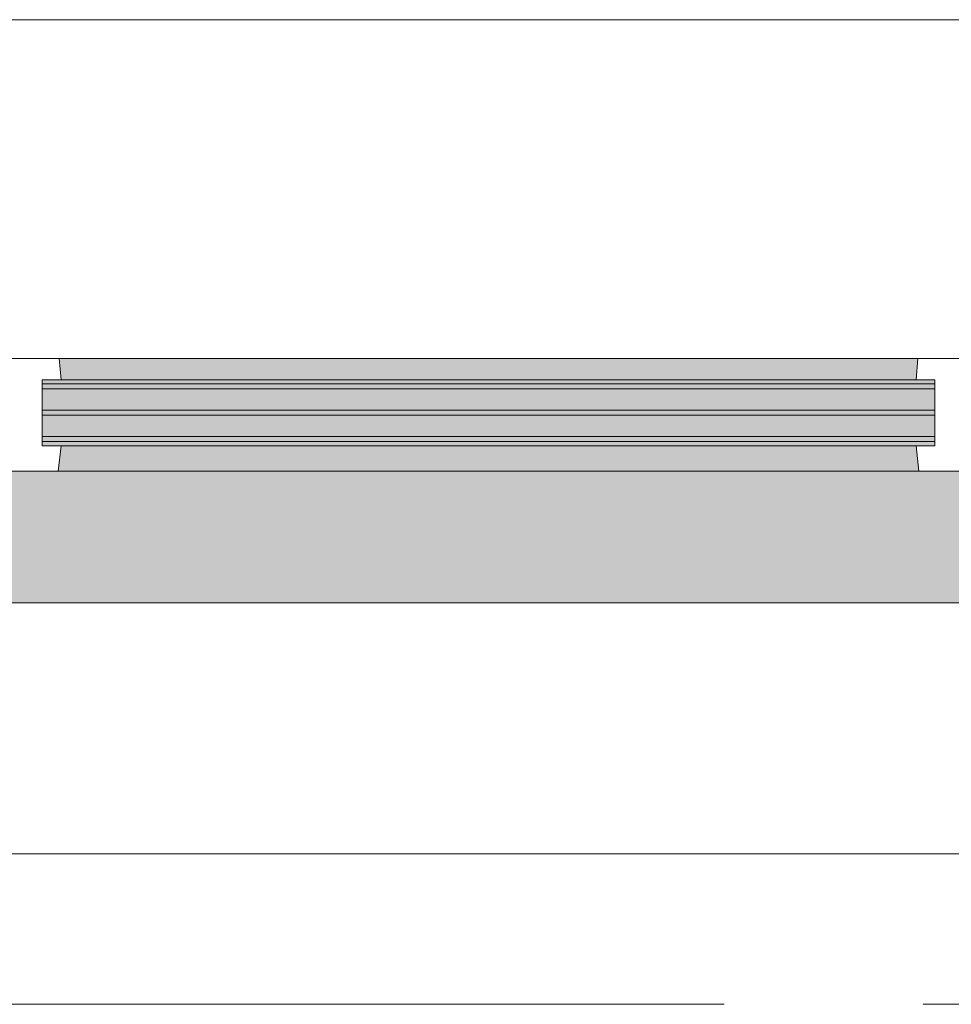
# Model space of a CAD drawing. Extents: x 3176 to 58266, y 1852 to 38199.
# Tile 143 of 256: x 25475 to 26218, y 35828 to 36613. Entities that reach past the tile are written whole.
import ezdxf

# ---------------------------------------------------------------- set-up
doc = ezdxf.new("R2010")
doc.units = 0
doc.header["$LTSCALE"] = 50
doc.linetypes.add('Onderlegger 1e verdieping$0$stramien', pattern=[22.225, 12.7, -3.175, 3.175, -3.175])
doc.layers.get('0').update_dxf_attribs({"linetype": 'CONTINUOUS'})
doc.layers.add('Onderlegger 1e verdieping$0$A-GLAZ', color=8, linetype='CONTINUOUS', lineweight=25)
doc.layers.add('Onderlegger 1e verdieping$0$S-GRID', color=8, linetype='CONTINUOUS', lineweight=18)

# ---------------------------------------------------------------- blocks, each defined once
blk = doc.blocks.new('Onderlegger 1e verdieping$0$31_KA_Houten kozijn metselwerkgevel met draaiend deel verdieping - 31_KA_Houten kozijn metselwerkgevel met draaiend deel verdieping-12073447-Plotview 1e Verdieping - schaal 1 op 100')
at = {"layer": 'Onderlegger 1e verdieping$0$A-GLAZ'}
blk.add_hatch(color=256, dxfattribs=at).paths.add_polyline_path([(631.51, 328.5), (631.51, 255), (-631.5, 255), (-631.5, 328.5), (-656.5, 328.5), (-656.5, 323.5), (-636.5, 323.5), (-636.5, 150), (143, 150), (143, 166), (607, 166), (607, 150), (636.5, 150), (636.5, 323.5), (656.5, 323.5), (656.5, 328.5), (636.5, 328.5)], flags=0)
h = blk.add_hatch(color=256, dxfattribs=at)
h.paths.add_polyline_path([(170, 150), (152.5, 150), (152.5, 129.76), (170, 129.76), (170, 145.76)], flags=0)
h.paths.add_polyline_path([(-591.8, 150), (-589.53, 129.76), (92, 129.76), (94.28, 150), (-589.53, 150)], flags=0)
h.paths.add_polyline_path([(591.8, 150), (580, 150), (580, 129.76), (589.53, 129.76), (591.33, 145.76)], flags=0)
h = blk.add_hatch(color=256, dxfattribs=at)
h.paths.add_polyline_path([(92, 129.76), (-604.53, 129.76), (-604.53, 126.32), (107, 126.32), (107, 129.76), (94.28, 129.76)], flags=0)
h.paths.add_polyline_path([(604.53, 129.76), (580, 129.76), (580, 99), (569.51, 99), (567.87, 77), (604.53, 77)], flags=0)
h.paths.add_polyline_path([(170, 129.76), (152.5, 129.76), (152.5, 114), (165, 114), (165, 99), (170, 99), (170, 126.32)], flags=0)
h.paths.add_polyline_path([(-273.66, 122.32), (-604.53, 122.32), (-604.53, 105.28), (107, 105.28), (107, 122.32), (-7.08, 122.32)], flags=0)
h.paths.add_polyline_path([(-587.27, 101.28), (-604.53, 101.28), (-604.53, 84.32), (107, 84.32), (107, 101.28), (-586.32, 101.28)], flags=0)
h.paths.add_polyline_path([(174, 99), (174, 77), (182.13, 77), (180.49, 99)], flags=0)
h.paths.add_polyline_path([(-594.37, 80.32), (-604.53, 80.32), (-604.53, 77), (107, 77), (107, 80.32), (-591.8, 80.32)], flags=0)
h = blk.add_hatch(color=256, dxfattribs=at)
h.paths.add_polyline_path([(180.49, 77), (174, 77), (174, 60), (591.11, 60), (589.53, 77), (182.13, 77)], flags=0)
h.paths.add_polyline_path([(92, 77), (-589.53, 77), (-591.11, 60), (93.58, 60), (93.05, 65.66)], flags=0)
at = {"layer": 'Onderlegger 1e verdieping$0$A-GLAZ', "lineweight": 18}
for p, q in [((-591.8, 150), (-656.5, 150)), ((94.28, 150), (-591.8, 150)), ((-589.53, 129.76), (-591.8, 150)), ((94.28, 150), (92, 129.76)), ((143, 150), (94.28, 150)), ((-604.53, 126.32), (-604.53, 129.76)), ((-604.53, 129.76), (-589.53, 129.76)), ((-589.53, 129.76), (92, 129.76)), ((92, 129.76), (107, 129.76)), ((107, 129.76), (107, 126.32)), ((-604.53, 105.28), (-604.53, 122.32)), ((107, 122.32), (107, 105.28)), ((-604.53, 84.32), (-604.53, 101.28)), ((107, 101.28), (107, 84.32)), ((-604.53, 77), (-604.53, 80.32)), ((107, 80.32), (107, 77)), ((-589.53, 77), (-604.53, 77)), ((-591.11, 60), (-589.53, 77)), ((92, 77), (-589.53, 77)), ((107, 77), (92, 77)), ((92, 77), (93.58, 60)), ((-656.5, 60), (-591.11, 60)), ((-591.11, 60), (93.58, 60)), ((93.58, 60), (174, 60)), ((673.91, -210.1), (-673.91, -210.1))]:
    blk.add_line(p, q, dxfattribs=at)
blk = doc.blocks.new('Onderlegger 1e verdieping$0$31_KA_Houten kozijn metselwerkgevel triple glas - Type-9950171-Plotview 1e Verdieping - schaal 1 op 100')
at = {"layer": 'Onderlegger 1e verdieping$0$A-GLAZ'}
for points in [[(64.28, 0), (0, 0), (0, -4), (711.53, -4), (711.53, 0), (330.86, 0)], [(711.53, -21.04), (0, -21.04), (0, -25.04), (711.53, -25.04)], [(597.45, -42), (0, -42), (0, -46), (711.53, -46), (711.53, -42)]]:
    blk.add_hatch(color=256, dxfattribs=at).paths.add_polyline_path(points, flags=0)
at = {"layer": 'Onderlegger 1e verdieping$0$A-GLAZ', "lineweight": 18}
for p, q in [((711.53, 0), (0, 0)), ((0, 0), (0, -4)), ((711.53, -4), (711.53, 0)), ((0, -4), (711.53, -4)), ((711.53, -21.04), (0, -21.04)), ((0, -21.04), (0, -25.04)), ((711.53, -25.04), (711.53, -21.04)), ((0, -25.04), (711.53, -25.04)), ((711.53, -42), (0, -42)), ((0, -42), (0, -46)), ((0, -46), (711.53, -46)), ((711.53, -46), (711.53, -42))]:
    blk.add_line(p, q, dxfattribs=at)
blk = doc.blocks.new('Onderlegger 1e verdieping$0$vensterbank tweede verdieping1 - vensterbank tweede verdieping-12034844-Plotview 1e Verdieping - schaal 1 op 100')
at = {"layer": 'Onderlegger 1e verdieping$0$A-GLAZ', "lineweight": 18}
for p, q in [((26231.43, 36148.2), (24968.42, 36148.2)), ((24798.27, 35948.2), (26401.43, 35948.2))]:
    blk.add_line(p, q, dxfattribs=at)
blk = doc.blocks.new('Onderlegger 1e verdieping')
at = {"layer": 'Onderlegger 1e verdieping$0$S-GRID', "linetype": 'Onderlegger 1e verdieping$0$stramien'}
blk.add_line((3176.48, 35828.2), (55473.45, 35828.2), dxfattribs=at)
at = {"layer": 'Onderlegger 1e verdieping$0$A-GLAZ', "rotation": 180}
for name, p in [('Onderlegger 1e verdieping$0$31_KA_Houten kozijn metselwerkgevel met draaiend deel verdieping - 31_KA_Houten kozijn metselwerkgevel met draaiend deel verdieping-12073447-Plotview 1e Verdieping - schaal 1 op 100', (25599.93, 36403.2)), ('Onderlegger 1e verdieping$0$31_KA_Houten kozijn metselwerkgevel triple glas - Type-9950171-Plotview 1e Verdieping - schaal 1 op 100', (26204.46, 36276.88))]:
    blk.add_blockref(name, p, dxfattribs=at)
at = {"layer": 'Onderlegger 1e verdieping$0$A-GLAZ'}
blk.add_blockref('Onderlegger 1e verdieping$0$vensterbank tweede verdieping1 - vensterbank tweede verdieping-12034844-Plotview 1e Verdieping - schaal 1 op 100', (0, 0), dxfattribs=at)

msp = doc.modelspace()

# ---------------------------------------------------------------- block references
msp.add_blockref('Onderlegger 1e verdieping', (0, 0))

doc.saveas('drawing.dxf')
